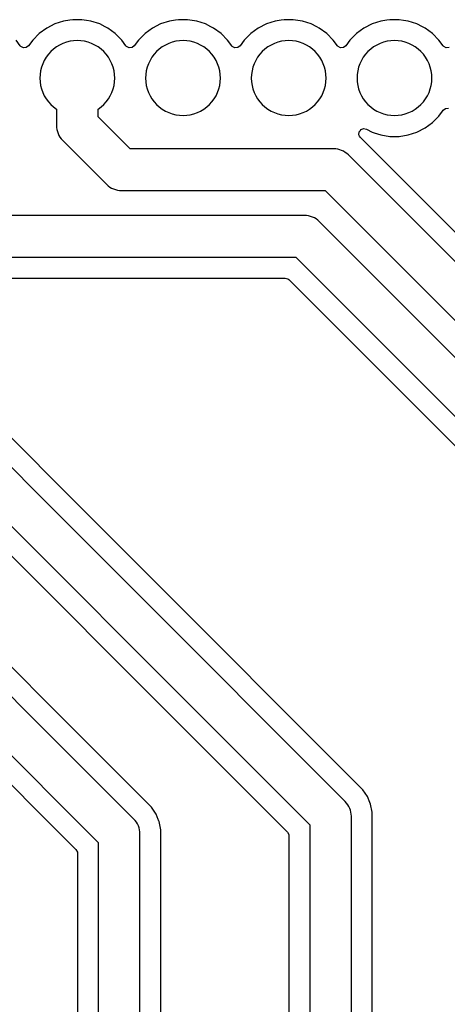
# Model space of a CAD drawing. Header units: metres. Extents: x 85.4 to 154.6, y -104.6 to -40.4.
# Tile 4 of 30: x 100.8 to 111, y -92.2 to -68.6. Entities that reach past the tile are written whole.
import ezdxf

# ---------------------------------------------------------------- set-up
doc = ezdxf.new("R2010")
doc.units = ezdxf.units.M

msp = doc.modelspace()

# ---------------------------------------------------------------- linework, layer by layer
for points in [[(111.075, -69.269), (111.005, -69.275), (110.944, -69.243), (110.93, -69.227), (110.829, -69.087), (110.829, -69.087), (110.829, -69.087), (110.829, -69.087), (110.829, -69.087), (110.829, -69.087), (110.829, -69.087), (110.829, -69.087), (110.829, -69.087), (110.829, -69.087), (110.829, -69.087), (110.829, -69.087), (110.829, -69.087), (110.829, -69.087), (110.829, -69.087), (110.673, -68.931), (110.673, -68.931), (110.673, -68.931), (110.673, -68.931), (110.673, -68.931), (110.673, -68.931), (110.673, -68.931), (110.673, -68.931), (110.673, -68.931), (110.673, -68.931), (110.673, -68.931), (110.673, -68.931), (110.673, -68.931), (110.673, -68.931), (110.673, -68.931), (110.494, -68.802), (110.494, -68.802), (110.494, -68.802), (110.494, -68.802), (110.494, -68.802), (110.494, -68.802), (110.494, -68.802), (110.494, -68.802), (110.494, -68.802), (110.494, -68.802), (110.494, -68.802), (110.494, -68.802), (110.494, -68.802), (110.431, -68.77), (110.298, -68.702), (110.298, -68.702), (110.298, -68.702), (110.298, -68.702), (110.298, -68.702), (110.298, -68.702), (110.298, -68.702), (110.298, -68.702), (110.298, -68.702), (110.298, -68.702), (110.298, -68.702), (110.298, -68.702), (110.298, -68.702), (110.298, -68.702), (110.298, -68.702), (110.298, -68.702), (110.298, -68.702), (110.298, -68.702), (110.298, -68.702), (110.088, -68.634), (110.088, -68.634), (110.088, -68.634), (110.088, -68.634), (110.088, -68.634), (110.088, -68.634), (110.088, -68.634), (110.088, -68.634), (110.088, -68.634), (110.088, -68.634), (110.088, -68.634), (110.088, -68.634), (110.088, -68.634), (110.088, -68.634), (109.979, -68.616), (109.87, -68.599), (109.87, -68.599), (109.87, -68.599), (109.87, -68.599), (109.87, -68.599), (109.87, -68.599), (109.87, -68.599), (109.87, -68.599), (109.87, -68.599), (109.87, -68.599), (109.87, -68.599), (109.87, -68.599), (109.87, -68.599), (109.87, -68.599), (109.65, -68.599), (109.65, -68.599), (109.65, -68.599), (109.65, -68.599), (109.65, -68.599), (109.65, -68.599), (109.65, -68.599), (109.65, -68.599), (109.65, -68.599), (109.65, -68.599), (109.65, -68.599), (109.65, -68.599), (109.65, -68.599), (109.65, -68.599), (109.577, -68.611), (109.432, -68.634), (109.432, -68.634), (109.432, -68.634), (109.432, -68.634), (109.432, -68.634), (109.432, -68.634), (109.432, -68.634), (109.432, -68.634), (109.432, -68.634), (109.432, -68.634), (109.432, -68.634), (109.432, -68.634), (109.432, -68.634), (109.432, -68.634), (109.222, -68.702), (109.222, -68.702), (109.222, -68.702), (109.222, -68.702), (109.222, -68.702), (109.222, -68.702), (109.222, -68.702), (109.222, -68.702), (109.222, -68.702), (109.222, -68.702), (109.222, -68.702), (109.222, -68.702), (109.222, -68.702), (109.222, -68.702), (109.222, -68.702), (109.222, -68.702), (109.222, -68.702), (109.222, -68.702), (109.222, -68.702), (109.026, -68.802), (109.026, -68.802), (109.026, -68.802), (109.026, -68.802), (109.026, -68.802), (109.026, -68.802), (109.026, -68.802), (109.026, -68.802), (109.026, -68.802), (109.026, -68.802), (109.026, -68.802), (109.026, -68.802), (109.026, -68.802), (109.026, -68.802), (108.847, -68.931), (108.847, -68.931), (108.847, -68.931), (108.847, -68.931), (108.847, -68.931), (108.847, -68.931), (108.847, -68.931), (108.847, -68.931), (108.847, -68.931), (108.847, -68.931), (108.847, -68.931), (108.847, -68.931), (108.847, -68.931), (108.847, -68.931), (108.847, -68.931), (108.691, -69.087), (108.691, -69.087), (108.691, -69.087), (108.691, -69.087), (108.691, -69.087), (108.691, -69.087), (108.691, -69.087), (108.691, -69.087), (108.691, -69.087), (108.691, -69.087), (108.691, -69.087), (108.691, -69.087), (108.691, -69.087), (108.691, -69.087), (108.691, -69.087), (108.59, -69.227), (108.535, -69.269), (108.465, -69.275), (108.404, -69.243), (108.39, -69.227), (108.289, -69.087), (108.289, -69.087), (108.289, -69.087), (108.289, -69.087), (108.289, -69.087), (108.289, -69.087), (108.289, -69.087), (108.289, -69.087), (108.289, -69.087), (108.289, -69.087), (108.289, -69.087), (108.289, -69.087), (108.289, -69.087), (108.289, -69.087), (108.289, -69.087), (108.133, -68.931), (108.133, -68.931), (108.133, -68.931), (108.133, -68.931), (108.133, -68.931), (108.133, -68.931), (108.133, -68.931), (108.133, -68.931), (108.133, -68.931), (108.133, -68.931), (108.133, -68.931), (108.133, -68.931), (108.133, -68.931), (108.133, -68.931), (108.133, -68.931), (107.954, -68.802), (107.954, -68.802), (107.954, -68.802), (107.954, -68.802), (107.954, -68.802), (107.954, -68.802), (107.954, -68.802), (107.954, -68.802), (107.954, -68.802), (107.954, -68.802), (107.954, -68.802), (107.954, -68.802), (107.954, -68.802), (107.891, -68.77), (107.758, -68.702), (107.758, -68.702), (107.758, -68.702), (107.758, -68.702), (107.758, -68.702), (107.758, -68.702), (107.758, -68.702), (107.758, -68.702), (107.758, -68.702), (107.758, -68.702), (107.758, -68.702), (107.758, -68.702), (107.758, -68.702), (107.758, -68.702), (107.758, -68.702), (107.758, -68.702), (107.758, -68.702), (107.758, -68.702), (107.758, -68.702), (107.548, -68.634), (107.548, -68.634), (107.548, -68.634), (107.548, -68.634), (107.548, -68.634), (107.548, -68.634), (107.548, -68.634), (107.548, -68.634), (107.548, -68.634), (107.548, -68.634), (107.548, -68.634), (107.548, -68.634), (107.548, -68.634), (107.548, -68.634), (107.439, -68.616), (107.33, -68.599), (107.33, -68.599), (107.33, -68.599), (107.33, -68.599), (107.33, -68.599), (107.33, -68.599), (107.33, -68.599), (107.33, -68.599), (107.33, -68.599), (107.33, -68.599), (107.33, -68.599), (107.33, -68.599), (107.33, -68.599), (107.33, -68.599), (107.11, -68.599), (107.11, -68.599), (107.11, -68.599), (107.11, -68.599), (107.11, -68.599), (107.11, -68.599), (107.11, -68.599), (107.11, -68.599), (107.11, -68.599), (107.11, -68.599), (107.11, -68.599), (107.11, -68.599), (107.11, -68.599), (107.11, -68.599), (107.037, -68.611), (106.892, -68.634), (106.892, -68.634), (106.892, -68.634), (106.892, -68.634), (106.892, -68.634), (106.892, -68.634), (106.892, -68.634), (106.892, -68.634), (106.892, -68.634), (106.892, -68.634), (106.892, -68.634), (106.892, -68.634), (106.892, -68.634), (106.892, -68.634), (106.682, -68.702), (106.682, -68.702), (106.682, -68.702), (106.682, -68.702), (106.682, -68.702), (106.682, -68.702), (106.682, -68.702), (106.682, -68.702), (106.682, -68.702), (106.682, -68.702), (106.682, -68.702), (106.682, -68.702), (106.682, -68.702), (106.682, -68.702), (106.682, -68.702), (106.682, -68.702), (106.682, -68.702), (106.682, -68.702), (106.682, -68.702), (106.486, -68.802), (106.486, -68.802), (106.486, -68.802), (106.486, -68.802), (106.486, -68.802), (106.486, -68.802), (106.486, -68.802), (106.486, -68.802), (106.486, -68.802), (106.486, -68.802), (106.486, -68.802), (106.486, -68.802), (106.486, -68.802), (106.486, -68.802), (106.307, -68.931), (106.307, -68.931), (106.307, -68.931), (106.307, -68.931), (106.307, -68.931), (106.307, -68.931), (106.307, -68.931), (106.307, -68.931), (106.307, -68.931), (106.307, -68.931), (106.307, -68.931), (106.307, -68.931), (106.307, -68.931), (106.307, -68.931), (106.307, -68.931), (106.151, -69.087), (106.151, -69.087), (106.151, -69.087), (106.151, -69.087), (106.151, -69.087), (106.151, -69.087), (106.151, -69.087), (106.151, -69.087), (106.151, -69.087), (106.151, -69.087), (106.151, -69.087), (106.151, -69.087), (106.151, -69.087), (106.151, -69.087), (106.151, -69.087), (106.05, -69.227), (105.995, -69.269), (105.925, -69.275), (105.864, -69.243), (105.85, -69.227), (105.749, -69.087), (105.749, -69.087), (105.749, -69.087), (105.749, -69.087), (105.749, -69.087), (105.749, -69.087), (105.749, -69.087), (105.749, -69.087), (105.749, -69.087), (105.749, -69.087), (105.749, -69.087), (105.749, -69.087), (105.749, -69.087), (105.749, -69.087), (105.749, -69.087), (105.593, -68.931), (105.593, -68.931), (105.593, -68.931), (105.593, -68.931), (105.593, -68.931), (105.593, -68.931), (105.593, -68.931), (105.593, -68.931), (105.593, -68.931), (105.593, -68.931), (105.593, -68.931), (105.593, -68.931), (105.593, -68.931), (105.593, -68.931), (105.593, -68.931), (105.414, -68.802), (105.414, -68.802), (105.414, -68.802), (105.414, -68.802), (105.414, -68.802), (105.414, -68.802), (105.414, -68.802), (105.414, -68.802), (105.414, -68.802), (105.414, -68.802), (105.414, -68.802), (105.414, -68.802), (105.414, -68.802), (105.351, -68.77), (105.218, -68.702), (105.218, -68.702), (105.218, -68.702), (105.218, -68.702), (105.218, -68.702), (105.218, -68.702), (105.218, -68.702), (105.218, -68.702), (105.218, -68.702), (105.218, -68.702), (105.218, -68.702), (105.218, -68.702), (105.218, -68.702), (105.218, -68.702), (105.218, -68.702), (105.218, -68.702), (105.218, -68.702), (105.218, -68.702), (105.218, -68.702), (105.008, -68.634), (105.008, -68.634), (105.008, -68.634), (105.008, -68.634), (105.008, -68.634), (105.008, -68.634), (105.008, -68.634), (105.008, -68.634), (105.008, -68.634), (105.008, -68.634), (105.008, -68.634), (105.008, -68.634), (105.008, -68.634), (105.008, -68.634), (104.899, -68.616), (104.79, -68.599), (104.79, -68.599), (104.79, -68.599), (104.79, -68.599), (104.79, -68.599), (104.79, -68.599), (104.79, -68.599), (104.79, -68.599), (104.79, -68.599), (104.79, -68.599), (104.79, -68.599), (104.79, -68.599), (104.79, -68.599), (104.79, -68.599), (104.57, -68.599), (104.57, -68.599), (104.57, -68.599), (104.57, -68.599), (104.57, -68.599), (104.57, -68.599), (104.57, -68.599), (104.57, -68.599), (104.57, -68.599), (104.57, -68.599), (104.57, -68.599), (104.57, -68.599), (104.57, -68.599), (104.57, -68.599), (104.497, -68.611), (104.352, -68.634), (104.352, -68.634), (104.352, -68.634), (104.352, -68.634), (104.352, -68.634), (104.352, -68.634), (104.352, -68.634), (104.352, -68.634), (104.352, -68.634), (104.352, -68.634), (104.352, -68.634), (104.352, -68.634), (104.352, -68.634), (104.352, -68.634), (104.142, -68.702), (104.142, -68.702), (104.142, -68.702), (104.142, -68.702), (104.142, -68.702), (104.142, -68.702), (104.142, -68.702), (104.142, -68.702), (104.142, -68.702), (104.142, -68.702), (104.142, -68.702), (104.142, -68.702), (104.142, -68.702), (104.142, -68.702), (104.142, -68.702), (104.142, -68.702), (104.142, -68.702), (104.142, -68.702), (104.142, -68.702), (103.946, -68.802), (103.946, -68.802), (103.946, -68.802), (103.946, -68.802), (103.946, -68.802), (103.946, -68.802), (103.946, -68.802), (103.946, -68.802), (103.946, -68.802), (103.946, -68.802), (103.946, -68.802), (103.946, -68.802), (103.946, -68.802), (103.946, -68.802), (103.767, -68.931), (103.767, -68.931), (103.767, -68.931), (103.767, -68.931), (103.767, -68.931), (103.767, -68.931), (103.767, -68.931), (103.767, -68.931), (103.767, -68.931), (103.767, -68.931), (103.767, -68.931), (103.767, -68.931), (103.767, -68.931), (103.767, -68.931), (103.767, -68.931), (103.611, -69.087), (103.611, -69.087), (103.611, -69.087), (103.611, -69.087), (103.611, -69.087), (103.611, -69.087), (103.611, -69.087), (103.611, -69.087), (103.611, -69.087), (103.611, -69.087), (103.611, -69.087), (103.611, -69.087), (103.611, -69.087), (103.611, -69.087), (103.611, -69.087), (103.51, -69.227), (103.455, -69.269), (103.385, -69.275), (103.324, -69.243), (103.31, -69.227), (103.209, -69.087), (103.209, -69.087), (103.209, -69.087), (103.209, -69.087), (103.209, -69.087), (103.209, -69.087), (103.209, -69.087), (103.209, -69.087), (103.209, -69.087), (103.209, -69.087), (103.209, -69.087), (103.209, -69.087), (103.209, -69.087), (103.209, -69.087), (103.209, -69.087), (103.053, -68.931), (103.053, -68.931), (103.053, -68.931), (103.053, -68.931), (103.053, -68.931), (103.053, -68.931), (103.053, -68.931), (103.053, -68.931), (103.053, -68.931), (103.053, -68.931), (103.053, -68.931), (103.053, -68.931), (103.053, -68.931), (103.053, -68.931), (103.053, -68.931), (102.874, -68.802), (102.874, -68.802), (102.874, -68.802), (102.874, -68.802), (102.874, -68.802), (102.874, -68.802), (102.874, -68.802), (102.874, -68.802), (102.874, -68.802), (102.874, -68.802), (102.874, -68.802), (102.874, -68.802), (102.874, -68.802), (102.811, -68.77), (102.678, -68.702), (102.678, -68.702), (102.678, -68.702), (102.678, -68.702), (102.678, -68.702), (102.678, -68.702), (102.678, -68.702), (102.678, -68.702), (102.678, -68.702), (102.678, -68.702), (102.678, -68.702), (102.678, -68.702), (102.678, -68.702), (102.678, -68.702), (102.678, -68.702), (102.678, -68.702), (102.678, -68.702), (102.678, -68.702), (102.678, -68.702), (102.468, -68.634), (102.468, -68.634), (102.468, -68.634), (102.468, -68.634), (102.468, -68.634), (102.468, -68.634), (102.468, -68.634), (102.468, -68.634), (102.468, -68.634), (102.468, -68.634), (102.468, -68.634), (102.468, -68.634), (102.468, -68.634), (102.468, -68.634), (102.359, -68.616), (102.25, -68.599), (102.25, -68.599), (102.25, -68.599), (102.25, -68.599), (102.25, -68.599), (102.25, -68.599), (102.25, -68.599), (102.25, -68.599), (102.25, -68.599), (102.25, -68.599), (102.25, -68.599), (102.25, -68.599), (102.25, -68.599), (102.25, -68.599), (102.03, -68.599), (102.03, -68.599), (102.03, -68.599), (102.03, -68.599), (102.03, -68.599), (102.03, -68.599), (102.03, -68.599), (102.03, -68.599), (102.03, -68.599), (102.03, -68.599), (102.03, -68.599), (102.03, -68.599), (102.03, -68.599), (102.03, -68.599), (101.957, -68.611), (101.812, -68.634), (101.812, -68.634), (101.812, -68.634), (101.812, -68.634), (101.812, -68.634), (101.812, -68.634), (101.812, -68.634), (101.812, -68.634), (101.812, -68.634), (101.812, -68.634), (101.812, -68.634), (101.812, -68.634), (101.812, -68.634), (101.812, -68.634), (101.602, -68.702), (101.602, -68.702), (101.602, -68.702), (101.602, -68.702), (101.602, -68.702), (101.602, -68.702), (101.602, -68.702), (101.602, -68.702), (101.602, -68.702), (101.602, -68.702), (101.602, -68.702), (101.602, -68.702), (101.602, -68.702), (101.602, -68.702), (101.602, -68.702), (101.602, -68.702), (101.602, -68.702), (101.602, -68.702), (101.602, -68.702), (101.406, -68.802), (101.406, -68.802), (101.406, -68.802), (101.406, -68.802), (101.406, -68.802), (101.406, -68.802), (101.406, -68.802), (101.406, -68.802), (101.406, -68.802), (101.406, -68.802), (101.406, -68.802), (101.406, -68.802), (101.406, -68.802), (101.406, -68.802), (101.227, -68.931), (101.227, -68.931), (101.227, -68.931), (101.227, -68.931), (101.227, -68.931), (101.227, -68.931), (101.227, -68.931), (101.227, -68.931), (101.227, -68.931), (101.227, -68.931), (101.227, -68.931), (101.227, -68.931), (101.227, -68.931), (101.227, -68.931), (101.227, -68.931), (101.071, -69.087), (101.071, -69.087), (101.071, -69.087), (101.071, -69.087), (101.071, -69.087), (101.071, -69.087), (101.071, -69.087), (101.071, -69.087), (101.071, -69.087), (101.071, -69.087), (101.071, -69.087), (101.071, -69.087), (101.071, -69.087), (101.071, -69.087), (101.071, -69.087), (100.97, -69.227), (100.915, -69.269), (100.845, -69.275), (100.784, -69.243), (100.77, -69.227), (100.669, -69.087)], [(128.898, -92.092), (108.653, -71.847), (108.617, -71.814), (108.578, -71.784), (108.536, -71.759), (108.491, -71.738), (108.445, -71.722), (108.397, -71.71), (108.349, -71.703), (108.3, -71.7), (103.407, -71.7), (103.407, -71.7), (103.407, -71.7), (103.407, -71.7), (103.407, -71.7), (103.407, -71.7), (103.407, -71.7), (103.407, -71.7), (103.407, -71.7), (103.407, -71.7), (103.407, -71.7), (103.407, -71.7), (103.407, -71.7), (103.407, -71.7), (103.407, -71.7), (103.407, -71.7), (103.407, -71.7), (103.407, -71.7), (103.407, -71.7), (103.407, -71.7), (103.407, -71.7), (103.407, -71.7), (103.407, -71.7), (103.407, -71.7), (103.407, -71.7), (103.407, -71.7), (103.407, -71.7), (103.407, -71.7), (103.407, -71.7), (103.407, -71.7), (103.407, -71.7), (103.407, -71.7), (103.407, -71.7), (103.407, -71.7), (103.407, -71.7), (103.407, -71.7), (103.407, -71.7), (103.407, -71.7), (103.407, -71.7), (103.407, -71.7), (103.407, -71.7), (103.407, -71.7), (103.407, -71.7), (103.407, -71.7), (103.407, -71.7), (103.407, -71.7), (103.407, -71.7), (103.407, -71.7), (103.407, -71.7), (103.407, -71.7), (102.64, -70.933), (102.64, -70.933), (102.64, -70.933), (102.64, -70.933), (102.64, -70.933), (102.64, -70.933), (102.64, -70.933), (102.64, -70.933), (102.64, -70.933), (102.64, -70.933), (102.64, -70.933), (102.64, -70.933), (102.64, -70.933), (102.64, -70.933), (102.64, -70.933), (102.64, -70.933), (102.64, -70.933), (102.64, -70.933), (102.64, -70.933), (102.64, -70.933), (102.64, -70.933), (102.64, -70.933), (102.64, -70.933), (102.64, -70.933), (102.64, -70.933), (102.64, -70.933), (102.64, -70.933), (102.64, -70.933), (102.64, -70.933), (102.64, -70.933), (102.64, -70.933), (102.64, -70.933), (102.64, -70.933), (102.64, -70.933), (102.64, -70.933), (102.64, -70.933), (102.64, -70.933), (102.64, -70.933), (102.64, -70.933), (102.64, -70.933), (102.64, -70.933), (102.64, -70.933), (102.64, -70.933), (102.64, -70.933), (102.64, -70.933), (102.64, -70.933), (102.64, -70.933), (102.64, -70.933), (102.64, -70.933), (102.64, -70.933), (102.64, -70.748), (102.64, -70.748), (102.64, -70.748), (102.64, -70.748), (102.64, -70.748), (102.64, -70.748), (102.64, -70.748), (102.64, -70.748), (102.64, -70.748), (102.64, -70.748), (102.64, -70.748), (102.64, -70.748), (102.64, -70.748), (102.64, -70.748), (102.64, -70.748), (102.64, -70.748), (102.64, -70.748), (102.64, -70.748), (102.64, -70.748), (102.64, -70.748), (102.64, -70.748), (102.64, -70.748), (102.64, -70.748), (102.64, -70.748), (102.64, -70.748), (102.64, -70.748), (102.64, -70.748), (102.64, -70.748), (102.64, -70.748), (102.64, -70.748), (102.64, -70.748), (102.64, -70.748), (102.64, -70.748), (102.64, -70.748), (102.64, -70.748), (102.64, -70.748), (102.64, -70.748), (102.64, -70.748), (102.64, -70.748), (102.64, -70.748), (102.64, -70.748), (102.64, -70.748), (102.64, -70.748), (102.64, -70.748), (102.64, -70.748), (102.64, -70.748), (102.64, -70.748), (102.64, -70.748), (102.64, -70.748), (102.64, -70.748), (102.64, -70.748), (102.64, -70.748), (102.64, -70.748), (102.64, -70.748), (102.64, -70.748), (102.64, -70.748), (102.64, -70.748), (102.64, -70.748), (102.64, -70.748), (102.64, -70.748), (102.64, -70.748), (102.64, -70.748), (102.711, -70.695), (102.776, -70.636), (102.835, -70.571), (102.888, -70.5), (102.933, -70.424), (102.971, -70.344), (103.001, -70.261), (103.022, -70.175), (103.035, -70.088), (103.039, -70), (103.035, -69.912), (103.022, -69.825), (103.001, -69.739), (102.971, -69.656), (102.933, -69.576), (102.888, -69.5), (102.835, -69.429), (102.776, -69.364), (102.711, -69.305), (102.64, -69.252), (102.564, -69.207), (102.484, -69.169), (102.401, -69.139), (102.315, -69.118), (102.228, -69.105), (102.14, -69.101), (102.052, -69.105), (101.965, -69.118), (101.879, -69.139), (101.796, -69.169), (101.716, -69.207), (101.64, -69.252), (101.569, -69.305), (101.504, -69.364), (101.445, -69.429), (101.392, -69.5), (101.347, -69.576), (101.309, -69.656), (101.279, -69.739), (101.258, -69.825), (101.245, -69.912), (101.241, -70), (101.245, -70.088), (101.258, -70.175), (101.279, -70.261), (101.309, -70.344), (101.347, -70.424), (101.392, -70.5), (101.445, -70.571), (101.504, -70.636), (101.569, -70.695), (101.64, -70.748), (101.64, -70.748), (101.64, -70.748), (101.64, -70.748), (101.64, -70.748), (101.64, -70.748), (101.64, -70.748), (101.64, -70.748), (101.64, -70.748), (101.64, -70.748), (101.64, -70.748), (101.64, -70.748), (101.64, -70.748), (101.64, -70.748), (101.64, -70.748), (101.64, -70.748), (101.64, -70.748), (101.64, -70.748), (101.64, -70.748), (101.64, -70.748), (101.64, -70.748), (101.64, -70.748), (101.64, -70.748), (101.64, -70.748), (101.64, -70.748), (101.64, -70.748), (101.64, -70.748), (101.64, -70.748), (101.64, -70.748), (101.64, -70.748), (101.64, -70.748), (101.64, -70.748), (101.64, -70.748), (101.64, -70.748), (101.64, -70.748), (101.64, -70.748), (101.64, -70.748), (101.64, -70.748), (101.64, -70.748), (101.64, -70.748), (101.64, -70.748), (101.64, -70.748), (101.64, -70.748), (101.64, -70.748), (101.64, -70.748), (101.64, -70.748), (101.64, -70.748), (101.64, -70.748), (101.64, -70.748), (101.64, -70.748), (101.64, -70.748), (101.64, -70.748), (101.64, -70.748), (101.64, -70.748), (101.64, -70.748), (101.64, -70.748), (101.64, -70.748), (101.64, -70.748), (101.64, -70.748), (101.64, -70.748), (101.64, -70.748)], [(105.579, -70), (105.575, -69.912), (105.562, -69.825), (105.541, -69.739), (105.511, -69.656), (105.473, -69.576), (105.428, -69.5), (105.375, -69.429), (105.316, -69.364), (105.251, -69.305), (105.18, -69.252), (105.104, -69.207), (105.024, -69.169), (104.941, -69.139), (104.855, -69.118), (104.768, -69.105), (104.68, -69.101), (104.592, -69.105), (104.505, -69.118), (104.419, -69.139), (104.336, -69.169), (104.256, -69.207), (104.18, -69.252), (104.109, -69.305), (104.044, -69.364), (103.985, -69.429), (103.932, -69.5), (103.887, -69.576), (103.849, -69.656), (103.819, -69.739), (103.798, -69.825), (103.785, -69.912), (103.781, -70), (103.785, -70.088), (103.798, -70.175), (103.819, -70.261), (103.849, -70.344), (103.887, -70.424), (103.932, -70.5), (103.985, -70.571), (104.044, -70.636), (104.109, -70.695), (104.18, -70.748), (104.256, -70.793), (104.336, -70.831), (104.419, -70.861), (104.505, -70.882), (104.592, -70.895), (104.68, -70.899), (104.768, -70.895), (104.855, -70.882), (104.941, -70.861), (105.024, -70.831), (105.104, -70.793), (105.18, -70.748), (105.251, -70.695), (105.316, -70.636), (105.375, -70.571), (105.428, -70.5), (105.473, -70.424), (105.511, -70.344), (105.541, -70.261), (105.562, -70.175), (105.575, -70.088), (105.579, -70)], [(108.119, -70), (108.115, -69.912), (108.102, -69.825), (108.081, -69.739), (108.051, -69.656), (108.013, -69.576), (107.968, -69.5), (107.915, -69.429), (107.856, -69.364), (107.791, -69.305), (107.72, -69.252), (107.644, -69.207), (107.564, -69.169), (107.481, -69.139), (107.395, -69.118), (107.308, -69.105), (107.22, -69.101), (107.132, -69.105), (107.045, -69.118), (106.959, -69.139), (106.876, -69.169), (106.796, -69.207), (106.72, -69.252), (106.649, -69.305), (106.584, -69.364), (106.525, -69.429), (106.472, -69.5), (106.427, -69.576), (106.389, -69.656), (106.359, -69.739), (106.338, -69.825), (106.325, -69.912), (106.321, -70), (106.325, -70.088), (106.338, -70.175), (106.359, -70.261), (106.389, -70.344), (106.427, -70.424), (106.472, -70.5), (106.525, -70.571), (106.584, -70.636), (106.649, -70.695), (106.72, -70.748), (106.796, -70.793), (106.876, -70.831), (106.959, -70.861), (107.045, -70.882), (107.132, -70.895), (107.22, -70.899), (107.308, -70.895), (107.395, -70.882), (107.481, -70.861), (107.564, -70.831), (107.644, -70.793), (107.72, -70.748), (107.791, -70.695), (107.856, -70.636), (107.915, -70.571), (107.968, -70.5), (108.013, -70.424), (108.051, -70.344), (108.081, -70.261), (108.102, -70.175), (108.115, -70.088), (108.119, -70)], [(110.659, -70), (110.655, -69.912), (110.642, -69.825), (110.621, -69.739), (110.591, -69.656), (110.553, -69.576), (110.508, -69.5), (110.455, -69.429), (110.396, -69.364), (110.331, -69.305), (110.26, -69.252), (110.184, -69.207), (110.104, -69.169), (110.021, -69.139), (109.935, -69.118), (109.848, -69.105), (109.76, -69.101), (109.672, -69.105), (109.585, -69.118), (109.499, -69.139), (109.416, -69.169), (109.336, -69.207), (109.26, -69.252), (109.189, -69.305), (109.124, -69.364), (109.065, -69.429), (109.012, -69.5), (108.967, -69.576), (108.929, -69.656), (108.899, -69.739), (108.878, -69.825), (108.865, -69.912), (108.861, -70), (108.865, -70.088), (108.878, -70.175), (108.899, -70.261), (108.929, -70.344), (108.967, -70.424), (109.012, -70.5), (109.065, -70.571), (109.124, -70.636), (109.189, -70.695), (109.26, -70.748), (109.336, -70.793), (109.416, -70.831), (109.499, -70.861), (109.585, -70.882), (109.672, -70.895), (109.76, -70.899), (109.848, -70.895), (109.935, -70.882), (110.021, -70.861), (110.104, -70.831), (110.184, -70.793), (110.26, -70.748), (110.331, -70.695), (110.396, -70.636), (110.455, -70.571), (110.508, -70.5), (110.553, -70.424), (110.591, -70.344), (110.621, -70.261), (110.642, -70.175), (110.655, -70.088), (110.659, -70)], [(101.64, -70.748), (101.64, -70.748), (101.64, -71.14), (101.643, -71.189), (101.65, -71.237), (101.662, -71.285), (101.678, -71.331), (101.699, -71.376), (101.724, -71.418), (101.754, -71.457), (101.787, -71.493), (102.847, -72.553), (102.883, -72.586), (102.922, -72.616), (102.964, -72.641), (103.009, -72.662), (103.055, -72.678), (103.103, -72.69), (103.151, -72.697), (103.2, -72.7), (108.093, -72.7), (108.093, -72.7), (108.093, -72.7), (108.093, -72.7), (108.093, -72.7), (108.093, -72.7), (108.093, -72.7), (108.093, -72.7), (108.093, -72.7), (108.093, -72.7), (108.093, -72.7), (108.093, -72.7), (108.093, -72.7), (108.093, -72.7), (108.093, -72.7), (108.093, -72.7), (108.093, -72.7), (108.093, -72.7), (108.093, -72.7), (108.093, -72.7), (108.093, -72.7), (108.093, -72.7), (108.093, -72.7), (108.093, -72.7), (108.093, -72.7), (108.093, -72.7), (108.093, -72.7), (108.093, -72.7), (108.093, -72.7), (108.093, -72.7), (108.093, -72.7), (108.093, -72.7), (108.093, -72.7), (108.093, -72.7), (108.093, -72.7), (108.093, -72.7), (108.093, -72.7), (108.093, -72.7), (108.093, -72.7), (108.093, -72.7), (108.093, -72.7), (108.093, -72.7), (108.093, -72.7), (108.093, -72.7), (108.093, -72.7), (108.093, -72.7), (108.093, -72.7), (108.093, -72.7), (108.093, -72.7), (108.093, -72.7), (128.045, -92.652)], [(129.322, -91.807), (109.085, -71.569), (109.077, -71.562), (108.941, -71.426), (108.924, -71.394), (108.908, -71.365), (108.913, -71.295), (108.941, -71.257), (108.955, -71.239), (109.004, -71.221), (109.02, -71.215), (109.085, -71.228), (109.222, -71.298), (109.222, -71.298), (109.222, -71.298), (109.222, -71.298), (109.222, -71.298), (109.222, -71.298), (109.222, -71.298), (109.222, -71.298), (109.222, -71.298), (109.222, -71.298), (109.222, -71.298), (109.222, -71.298), (109.222, -71.298), (109.222, -71.298), (109.222, -71.298), (109.274, -71.315), (109.432, -71.367), (109.432, -71.367), (109.432, -71.367), (109.432, -71.367), (109.432, -71.367), (109.432, -71.367), (109.432, -71.367), (109.432, -71.367), (109.432, -71.367), (109.432, -71.367), (109.432, -71.367), (109.432, -71.367), (109.432, -71.367), (109.432, -71.367), (109.65, -71.401), (109.65, -71.401), (109.65, -71.401), (109.65, -71.401), (109.65, -71.401), (109.65, -71.401), (109.65, -71.401), (109.65, -71.401), (109.65, -71.401), (109.65, -71.401), (109.65, -71.401), (109.65, -71.401), (109.65, -71.401), (109.65, -71.401), (109.87, -71.401), (109.87, -71.401), (109.87, -71.401), (109.87, -71.401), (109.87, -71.401), (109.87, -71.401), (109.87, -71.401), (109.87, -71.401), (109.87, -71.401), (109.87, -71.401), (109.87, -71.401), (109.87, -71.401), (109.87, -71.401), (109.87, -71.401), (110.088, -71.367), (110.088, -71.367), (110.088, -71.367), (110.088, -71.367), (110.088, -71.367), (110.088, -71.367), (110.088, -71.367), (110.088, -71.367), (110.088, -71.367), (110.088, -71.367), (110.088, -71.367), (110.088, -71.367), (110.088, -71.367), (110.088, -71.367), (110.298, -71.298), (110.298, -71.298), (110.298, -71.298), (110.298, -71.298), (110.298, -71.298), (110.298, -71.298), (110.298, -71.298), (110.298, -71.298), (110.298, -71.298), (110.298, -71.298), (110.298, -71.298), (110.298, -71.298), (110.298, -71.298), (110.298, -71.298), (110.494, -71.198), (110.494, -71.198), (110.494, -71.198), (110.494, -71.198), (110.494, -71.198), (110.494, -71.198), (110.494, -71.198), (110.494, -71.198), (110.494, -71.198), (110.494, -71.198), (110.494, -71.198), (110.494, -71.198), (110.494, -71.198), (110.494, -71.198), (110.673, -71.069), (110.673, -71.069), (110.673, -71.069), (110.673, -71.069), (110.673, -71.069), (110.673, -71.069), (110.673, -71.069), (110.673, -71.069), (110.673, -71.069), (110.673, -71.069), (110.673, -71.069), (110.673, -71.069), (110.673, -71.069), (110.673, -71.069), (110.829, -70.913), (110.829, -70.913), (110.829, -70.913), (110.829, -70.913), (110.829, -70.913), (110.829, -70.913), (110.829, -70.913), (110.829, -70.913), (110.829, -70.913), (110.829, -70.913), (110.829, -70.913), (110.829, -70.913), (110.829, -70.913), (110.829, -70.913), (110.912, -70.798), (110.93, -70.773), (110.985, -70.731), (111.055, -70.725)], [(123.818, -89.312), (107.953, -73.447), (107.917, -73.414), (107.878, -73.384), (107.836, -73.359), (107.791, -73.338), (107.745, -73.322), (107.697, -73.31), (107.649, -73.303), (107.6, -73.3), (96.407, -73.3)], [(96.2, -74.3), (107.393, -74.3), (107.393, -74.3), (107.393, -74.3), (107.393, -74.3), (107.393, -74.3), (107.393, -74.3), (107.393, -74.3), (107.393, -74.3), (107.393, -74.3), (107.393, -74.3), (107.393, -74.3), (107.393, -74.3), (107.393, -74.3), (107.393, -74.3), (107.393, -74.3), (107.393, -74.3), (107.393, -74.3), (107.393, -74.3), (107.393, -74.3), (107.393, -74.3), (107.393, -74.3), (107.393, -74.3), (107.393, -74.3), (107.393, -74.3), (107.393, -74.3), (107.393, -74.3), (107.393, -74.3), (107.393, -74.3), (107.393, -74.3), (107.393, -74.3), (107.393, -74.3), (107.393, -74.3), (107.393, -74.3), (107.393, -74.3), (107.393, -74.3), (107.393, -74.3), (107.393, -74.3), (107.393, -74.3), (107.393, -74.3), (107.393, -74.3), (107.393, -74.3), (107.393, -74.3), (107.393, -74.3), (107.393, -74.3), (107.393, -74.3), (107.393, -74.3), (107.393, -74.3), (107.393, -74.3), (107.393, -74.3), (107.393, -74.3), (122.965, -89.872)], [(96.101, -74.801), (107.134, -74.801), (107.201, -74.821), (107.222, -74.837), (122.428, -90.043)], [(109.226, -98.437), (109.226, -87.626), (109.226, -87.626), (109.226, -87.626), (109.226, -87.626), (109.226, -87.626), (109.226, -87.626), (109.226, -87.626), (109.226, -87.626), (109.226, -87.626), (109.226, -87.626), (109.226, -87.626), (109.226, -87.626), (109.226, -87.626), (109.226, -87.626), (109.188, -87.433), (109.188, -87.433), (109.188, -87.433), (109.188, -87.433), (109.188, -87.433), (109.188, -87.433), (109.188, -87.433), (109.188, -87.433), (109.188, -87.433), (109.188, -87.433), (109.188, -87.433), (109.188, -87.433), (109.188, -87.433), (109.188, -87.433), (109.188, -87.433), (109.188, -87.433), (109.188, -87.433), (109.171, -87.393), (109.112, -87.251), (109.112, -87.251), (109.112, -87.251), (109.112, -87.251), (109.112, -87.251), (109.112, -87.251), (109.112, -87.251), (109.112, -87.251), (109.112, -87.251), (109.112, -87.251), (109.112, -87.251), (109.112, -87.251), (109.112, -87.251), (109.112, -87.251), (109.112, -87.251), (109.112, -87.251), (109.003, -87.087), (109.003, -87.087), (109.003, -87.087), (109.003, -87.087), (109.003, -87.087), (109.003, -87.087), (109.003, -87.087), (109.003, -87.087), (109.003, -87.087), (109.003, -87.087), (109.003, -87.087), (109.003, -87.087), (109.003, -87.087), (109.003, -87.087), (109.003, -87.087), (109.002, -87.087), (108.86, -86.944), (108.86, -86.944), (108.86, -86.944), (108.86, -86.944), (108.86, -86.944), (108.86, -86.944), (108.86, -86.944), (108.86, -86.944), (98.672, -76.756)], [(108.725, -98.8), (108.725, -87.725), (108.722, -87.676), (108.715, -87.628), (108.703, -87.58), (108.687, -87.534), (108.666, -87.489), (108.641, -87.447), (108.611, -87.408), (108.578, -87.372), (98.243, -77.037)], [(97.683, -77.89), (107.725, -87.932), (107.725, -87.932), (107.725, -87.932), (107.725, -87.932), (107.725, -87.932), (107.725, -87.932), (107.725, -87.932), (107.725, -87.932), (107.725, -87.932), (107.725, -87.932), (107.725, -87.932), (107.725, -87.932), (107.725, -87.932), (107.725, -87.932), (107.725, -87.932), (107.725, -87.932), (107.725, -87.932), (107.725, -87.932), (107.725, -87.932), (107.725, -87.932), (107.725, -87.932), (107.725, -87.932), (107.725, -87.932), (107.725, -87.932), (107.725, -87.932), (107.725, -87.932), (107.725, -87.932), (107.725, -87.932), (107.725, -87.932), (107.725, -87.932), (107.725, -87.932), (107.725, -87.932), (107.725, -87.932), (107.725, -87.932), (107.725, -87.932), (107.725, -87.932), (107.725, -87.932), (107.725, -87.932), (107.725, -87.932), (107.725, -87.932), (107.725, -87.932), (107.725, -87.932), (107.725, -87.932), (107.725, -87.932), (107.725, -87.932), (107.725, -87.932), (107.725, -87.932), (107.725, -87.932), (107.725, -87.932), (107.725, -87.932), (107.725, -98.8)], [(97.512, -78.427), (107.188, -88.103), (107.221, -88.165), (107.224, -88.191), (107.224, -98.437)], [(104.146, -98.437), (104.146, -88.046), (104.146, -88.046), (104.146, -88.046), (104.146, -88.046), (104.146, -88.046), (104.146, -88.046), (104.146, -88.046), (104.146, -88.046), (104.146, -88.046), (104.146, -88.046), (104.146, -88.046), (104.146, -88.046), (104.146, -88.046), (104.146, -88.046), (104.146, -88.046), (104.146, -88.046), (104.146, -88.046), (104.146, -88.046), (104.108, -87.853), (104.108, -87.853), (104.108, -87.853), (104.108, -87.853), (104.108, -87.853), (104.108, -87.853), (104.108, -87.853), (104.108, -87.853), (104.108, -87.853), (104.108, -87.853), (104.108, -87.853), (104.108, -87.853), (104.108, -87.853), (104.108, -87.853), (104.108, -87.853), (104.103, -87.842), (104.094, -87.82), (104.085, -87.8), (104.032, -87.671), (104.032, -87.671), (104.032, -87.671), (104.032, -87.671), (104.032, -87.671), (104.032, -87.671), (104.032, -87.671), (104.032, -87.671), (104.032, -87.671), (104.032, -87.671), (104.032, -87.671), (104.032, -87.671), (104.032, -87.671), (104.032, -87.671), (104.032, -87.671), (104.032, -87.671), (103.923, -87.507), (103.923, -87.507), (103.923, -87.507), (103.923, -87.507), (103.923, -87.507), (103.923, -87.507), (103.923, -87.507), (103.923, -87.507), (103.923, -87.507), (103.923, -87.507), (103.923, -87.507), (103.923, -87.507), (103.923, -87.507), (103.923, -87.507), (103.923, -87.507), (103.922, -87.507), (103.78, -87.364), (103.78, -87.364), (103.78, -87.364), (103.78, -87.364), (103.78, -87.364), (103.78, -87.364), (103.78, -87.364), (103.78, -87.364), (98.252, -81.836)], [(103.645, -98.8), (103.645, -88.145), (103.642, -88.096), (103.635, -88.048), (103.623, -88), (103.607, -87.954), (103.586, -87.909), (103.561, -87.867), (103.531, -87.828), (103.498, -87.792), (97.823, -82.117)], [(97.263, -82.97), (102.645, -88.352), (102.645, -88.352), (102.645, -88.352), (102.645, -88.352), (102.645, -88.352), (102.645, -88.352), (102.645, -88.352), (102.645, -88.352), (102.645, -88.352), (102.645, -88.352), (102.645, -88.352), (102.645, -88.352), (102.645, -88.352), (102.645, -88.352), (102.645, -88.352), (102.645, -88.352), (102.645, -88.352), (102.645, -88.352), (102.645, -88.352), (102.645, -88.352), (102.645, -88.352), (102.645, -88.352), (102.645, -88.352), (102.645, -88.352), (102.645, -88.352), (102.645, -88.352), (102.645, -88.352), (102.645, -88.352), (102.645, -88.352), (102.645, -88.352), (102.645, -88.352), (102.645, -88.352), (102.645, -88.352), (102.645, -88.352), (102.645, -88.352), (102.645, -88.352), (102.645, -88.352), (102.645, -88.352), (102.645, -88.352), (102.645, -88.352), (102.645, -88.352), (102.645, -88.352), (102.645, -88.352), (102.645, -88.352), (102.645, -88.352), (102.645, -88.352), (102.645, -88.352), (102.645, -88.352), (102.645, -88.352), (102.645, -88.352), (102.645, -98.8)], [(97.092, -83.507), (102.108, -88.523), (102.141, -88.585), (102.144, -88.611), (102.144, -98.437)]]:
    msp.add_lwpolyline(points)

doc.saveas('drawing.dxf')
